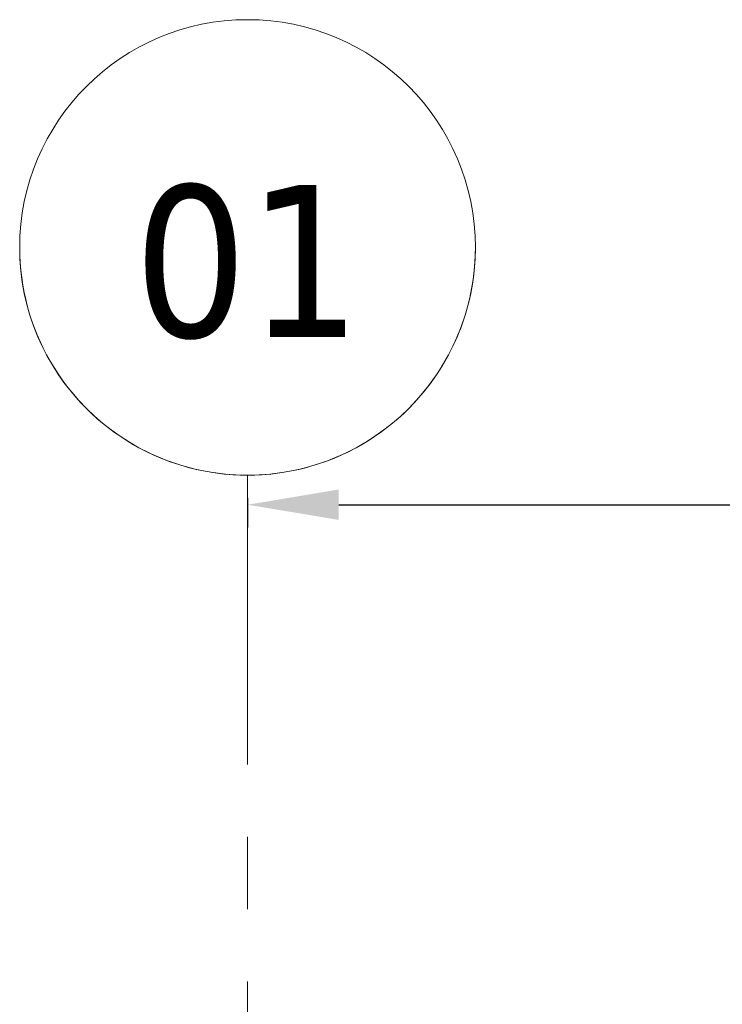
# Model space of a CAD drawing. Extents: x 2744 to 57639, y 3641 to 38820.
# Tile 19 of 179: x 4017 to 5558, y 36659 to 38820. Entities that reach past the tile are written whole.
import ezdxf

# ---------------------------------------------------------------- set-up
doc = ezdxf.new("R2010")
doc.units = 0
doc.header["$LTSCALE"] = 50
doc.header["$PDSIZE"] = -5
doc.linetypes.add('stramien', pattern=[22.225, 12.7, -3.175, 3.175, -3.175])
doc.layers.get('0').update_dxf_attribs({"linetype": 'CONTINUOUS'})
doc.layers.get('DEFPOINTS').update_dxf_attribs({"linetype": 'CONTINUOUS'})
doc.layers.add('AS-M38--_F123--_Wandlengte', color=1, linetype='CONTINUOUS')
doc.layers.add('S-GRID', color=8, linetype='CONTINUOUS', lineweight=18)
doc.styles.get("Standard").update_dxf_attribs({"font": 'isocp.shx'})
doc.styles.add('Tahoma', font='TAHOMA.TTF', dxfattribs={"height": 333.256173})
doc.dimstyles.new('CWall_F2_Wandlengte', dxfattribs={"dimscale": 50, "dimtxt": 2.5, "dimasz": 2, "dimexe": 1, "dimexo": 1, "dimgap": 0.5, "dimtad": 1, "dimdec": 0, "dimdsep": 46, "dimtxsty": 'Standard', "dimcen": 2.5, "dimclrt": 2, "dimadec": 0, "dimazin": 0, "dimtfac": 1, "dimtdec": 0, "dimtix": 1, "dimtmove": 2, "dimatfit": 0, "dimfxl": 0, "dimtolj": 1, "dimtzin": 0, "dimarcsym": 0})

# ---------------------------------------------------------------- blocks, each defined once
blk = doc.blocks.new('Grid - 5 mm-3639987-Plotview 4e Verdieping - schaal 1 op 100')
at = {"layer": 'S-GRID'}
blk.add_circle((0, 0), 5, dxfattribs=at)
for start, end in [(360, 180), (180, 360)]:
    blk.add_arc((0, 0), 5, start, end, dxfattribs=at)
blk = doc.blocks.new('Onderlegger 4e verdieping')
at = {"layer": 'S-GRID', "linetype": 'stramien'}
blk.add_line((4516.6, 37820.1), (4516.6, 16247.5), dxfattribs=at)
at = {"layer": 'S-GRID', "xscale": 99.99999999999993, "yscale": 99.99999999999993, "zscale": 99.99999999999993, "rotation": 180}
blk.add_blockref('Grid - 5 mm-3639987-Plotview 4e Verdieping - schaal 1 op 100', (4516.6, 38320.1), dxfattribs=at)
at = {"layer": 'S-GRID', "insert": (4516.7, 38457), "char_height": 333.26, "width": 604.77, "attachment_point": 2, "line_spacing_factor": 1.000232, "style": 'Tahoma'}
blk.add_mtext('01', dxfattribs=at)
blk = doc.blocks.new('*D164')
at = {"layer": 'AS-M38--_F123--_Wandlengte', "color": 0, "lineweight": -2}
for p, q in [((4516.6, 37770.1), (4516.6, 37705.3)), ((10016.6, 37770.1), (10016.6, 37705.3)), ((4716.6, 37755.3), (9816.6, 37755.3))]:
    blk.add_line(p, q, dxfattribs=at)
at = {"layer": 'AS-M38--_F123--_Wandlengte', "color": 0}
for points in [[(4716.6, 37788.7), (4716.6, 37722), (4516.6, 37755.3)], [(9816.6, 37788.7), (9816.6, 37722), (10016.6, 37755.3)]]:
    blk.add_solid(points, dxfattribs=at)
at = {"layer": 'DEFPOINTS', "color": 0}
for p in [(4516.6, 37820.1), (10016.6, 37820.1), (10016.6, 37755.3)]:
    blk.add_point(p, dxfattribs=at)
at = {"layer": 'AS-M38--_F123--_Wandlengte', "color": 2, "insert": (7266.6, 37930.3), "char_height": 300, "attachment_point": 5}
blk.add_mtext('\\A1;5500', dxfattribs=at)

msp = doc.modelspace()

# ---------------------------------------------------------------- block references
msp.add_blockref('Onderlegger 4e verdieping', (0, 0))

# ---------------------------------------------------------------- dimensions: what is measured, and where the dimension line sits
at = {"layer": 'AS-M38--_F123--_Wandlengte'}
dim = msp.add_linear_dim(base=(10016.6, 37755.34), p1=(4516.6, 37820.07), p2=(10016.6, 37820.07), dimstyle='CWall_F2_Wandlengte', override={"dimtxt": 6, "dimasz": 4, "dimtxsty": 'Standard'}, dxfattribs=at)
dim.commit()
dim.dimension.update_dxf_attribs({"geometry": '*D164', "text_midpoint": (7266.6, 37930.34)})

doc.saveas('drawing.dxf')
